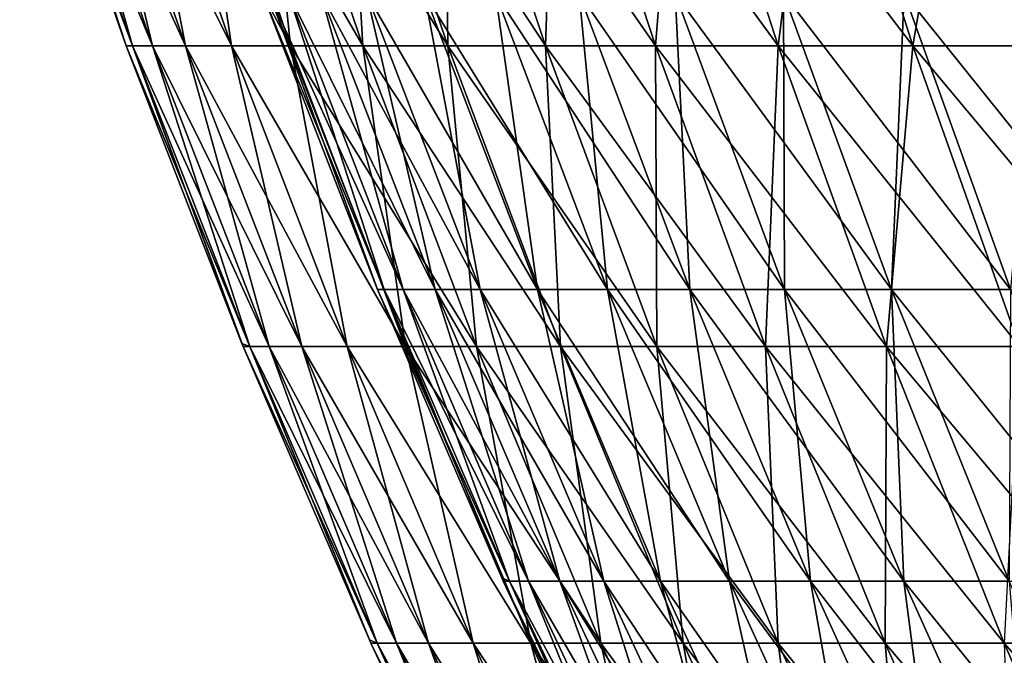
# Model space of a CAD drawing. Header units: millimetres. Extents: x -125 to 125, y 3898 to 4025.
# Tile 7 of 256: x -119 to -105, y 3973 to 3982. Entities that reach past the tile are written whole.
import ezdxf

# ---------------------------------------------------------------- set-up
doc = ezdxf.new("R2010")
doc.units = ezdxf.units.MM
doc.header["$LTSCALE"] = 2.2935
for name, color, linetype in [('2', 7, 'CONTINUOUS'), ('3', 7, 'CONTINUOUS'), ('4', 7, 'CONTINUOUS'), ('5', 7, 'CONTINUOUS')]:
    doc.layers.add(name, color=color, linetype=linetype)

msp = doc.modelspace()

# ---------------------------------------------------------------- linework, layer by layer
at = {"layer": '2', "color": 36, "linetype": 'Continuous', "true_color": 0x833d1e}
for points in [[(-117.27, 3981.725), (-117.18, 3981.725, 4.604), (-118.726, 3985.897), (-117.27, 3981.725)], [(-118.726, 3985.897), (-117.18, 3981.725, 4.604), (-118.635, 3985.897, 4.661), (-118.726, 3985.897)], [(-117.18, 3981.725, 4.604), (-116.908, 3981.725, 9.201), (-118.635, 3985.897, 4.661), (-117.18, 3981.725, 4.604)], [(-118.635, 3985.897, 4.661), (-116.908, 3981.725, 9.201), (-118.36, 3985.897, 9.315), (-118.635, 3985.897, 4.661)], [(-116.908, 3981.725, 9.201), (-116.457, 3981.725, 13.784), (-118.36, 3985.897, 9.315), (-116.908, 3981.725, 9.201)], [(-118.36, 3985.897, 9.315), (-116.457, 3981.725, 13.784), (-117.903, 3985.897, 13.955), (-118.36, 3985.897, 9.315)], [(-116.457, 3981.725, 13.784), (-115.826, 3981.725, 18.345), (-117.903, 3985.897, 13.955), (-116.457, 3981.725, 13.784)], [(-117.903, 3985.897, 13.955), (-115.826, 3981.725, 18.345), (-117.265, 3985.897, 18.573), (-117.903, 3985.897, 13.955)], [(-115.826, 3981.725, 18.345), (-115.017, 3981.725, 22.878), (-117.265, 3985.897, 18.573), (-115.826, 3981.725, 18.345)], [(-117.265, 3985.897, 18.573), (-115.017, 3981.725, 22.878), (-116.445, 3985.897, 23.162), (-117.265, 3985.897, 18.573)], [(-115.017, 3981.725, 22.878), (-114.03, 3981.725, 27.376), (-116.445, 3985.897, 23.162), (-115.017, 3981.725, 22.878)], [(-116.445, 3985.897, 23.162), (-114.03, 3981.725, 27.376), (-115.446, 3985.897, 27.716), (-116.445, 3985.897, 23.162)], [(-114.03, 3981.725, 27.376), (-112.867, 3981.725, 31.832), (-115.446, 3985.897, 27.716), (-114.03, 3981.725, 27.376)], [(-115.446, 3985.897, 27.716), (-112.867, 3981.725, 31.832), (-114.269, 3985.897, 32.227), (-115.446, 3985.897, 27.716)], [(-112.867, 3981.725, 31.832), (-111.53, 3981.725, 36.238), (-114.269, 3985.897, 32.227), (-112.867, 3981.725, 31.832)], [(-114.269, 3985.897, 32.227), (-111.53, 3981.725, 36.238), (-112.915, 3985.897, 36.688), (-114.269, 3985.897, 32.227)], [(-111.53, 3981.725, 36.238), (-110.022, 3981.725, 40.589), (-112.915, 3985.897, 36.688), (-111.53, 3981.725, 36.238)], [(-112.915, 3985.897, 36.688), (-110.022, 3981.725, 40.589), (-111.388, 3985.897, 41.093), (-112.915, 3985.897, 36.688)], [(-110.022, 3981.725, 40.589), (-108.343, 3981.725, 44.877), (-111.388, 3985.897, 41.093), (-110.022, 3981.725, 40.589)], [(-111.388, 3985.897, 41.093), (-108.343, 3981.725, 44.877), (-109.689, 3985.897, 45.435), (-111.388, 3985.897, 41.093)], [(-108.343, 3981.725, 44.877), (-106.498, 3981.725, 49.096), (-109.689, 3985.897, 45.435), (-108.343, 3981.725, 44.877)], [(-109.689, 3985.897, 45.435), (-106.498, 3981.725, 49.096), (-107.821, 3985.897, 49.706), (-109.689, 3985.897, 45.435)], [(-106.498, 3981.725, 49.096), (-104.488, 3981.725, 53.239), (-107.821, 3985.897, 49.706), (-106.498, 3981.725, 49.096)], [(-107.821, 3985.897, 49.706), (-104.488, 3981.725, 53.239), (-105.786, 3985.897, 53.901), (-107.821, 3985.897, 49.706)], [(-104.488, 3981.725, 53.239), (-102.318, 3981.725, 57.301), (-105.786, 3985.897, 53.901), (-104.488, 3981.725, 53.239)], [(-105.786, 3985.897, 53.901), (-102.318, 3981.725, 57.301), (-103.588, 3985.897, 58.012), (-105.786, 3985.897, 53.901)], [(-115.684, 3977.647), (-115.578, 3977.606, 4.541), (-117.27, 3981.725), (-115.684, 3977.647)], [(-117.27, 3981.725), (-115.578, 3977.606, 4.541), (-117.18, 3981.725, 4.604), (-117.27, 3981.725)], [(-115.578, 3977.606, 4.541), (-115.31, 3977.606, 9.075), (-117.18, 3981.725, 4.604), (-115.578, 3977.606, 4.541)], [(-117.18, 3981.725, 4.604), (-115.31, 3977.606, 9.075), (-116.908, 3981.725, 9.201), (-117.18, 3981.725, 4.604)], [(-115.31, 3977.606, 9.075), (-114.865, 3977.606, 13.595), (-116.908, 3981.725, 9.201), (-115.31, 3977.606, 9.075)], [(-116.908, 3981.725, 9.201), (-114.865, 3977.606, 13.595), (-116.457, 3981.725, 13.784), (-116.908, 3981.725, 9.201)], [(-114.865, 3977.606, 13.595), (-114.243, 3977.606, 18.094), (-116.457, 3981.725, 13.784), (-114.865, 3977.606, 13.595)], [(-116.457, 3981.725, 13.784), (-114.243, 3977.606, 18.094), (-115.826, 3981.725, 18.345), (-116.457, 3981.725, 13.784)], [(-114.243, 3977.606, 18.094), (-113.444, 3977.606, 22.566), (-115.826, 3981.725, 18.345), (-114.243, 3977.606, 18.094)], [(-115.826, 3981.725, 18.345), (-113.444, 3977.606, 22.566), (-115.017, 3981.725, 22.878), (-115.826, 3981.725, 18.345)], [(-113.444, 3977.606, 22.566), (-112.471, 3977.606, 27.002), (-115.017, 3981.725, 22.878), (-113.444, 3977.606, 22.566)], [(-115.017, 3981.725, 22.878), (-112.471, 3977.606, 27.002), (-114.03, 3981.725, 27.376), (-115.017, 3981.725, 22.878)], [(-112.471, 3977.606, 27.002), (-111.324, 3977.606, 31.397), (-114.03, 3981.725, 27.376), (-112.471, 3977.606, 27.002)], [(-114.03, 3981.725, 27.376), (-111.324, 3977.606, 31.397), (-112.867, 3981.725, 31.832), (-114.03, 3981.725, 27.376)], [(-111.324, 3977.606, 31.397), (-110.006, 3977.606, 35.743), (-112.867, 3981.725, 31.832), (-111.324, 3977.606, 31.397)], [(-112.867, 3981.725, 31.832), (-110.006, 3977.606, 35.743), (-111.53, 3981.725, 36.238), (-112.867, 3981.725, 31.832)], [(-110.006, 3977.606, 35.743), (-108.518, 3977.606, 40.034), (-111.53, 3981.725, 36.238), (-110.006, 3977.606, 35.743)], [(-111.53, 3981.725, 36.238), (-108.518, 3977.606, 40.034), (-110.022, 3981.725, 40.589), (-111.53, 3981.725, 36.238)], [(-108.518, 3977.606, 40.034), (-106.862, 3977.606, 44.264), (-110.022, 3981.725, 40.589), (-108.518, 3977.606, 40.034)], [(-110.022, 3981.725, 40.589), (-106.862, 3977.606, 44.264), (-108.343, 3981.725, 44.877), (-110.022, 3981.725, 40.589)], [(-106.862, 3977.606, 44.264), (-105.042, 3977.606, 48.425), (-108.343, 3981.725, 44.877), (-106.862, 3977.606, 44.264)], [(-108.343, 3981.725, 44.877), (-105.042, 3977.606, 48.425), (-106.498, 3981.725, 49.096), (-108.343, 3981.725, 44.877)], [(-105.042, 3977.606, 48.425), (-103.06, 3977.606, 52.512), (-106.498, 3981.725, 49.096), (-105.042, 3977.606, 48.425)], [(-106.498, 3981.725, 49.096), (-103.06, 3977.606, 52.512), (-104.488, 3981.725, 53.239), (-106.498, 3981.725, 49.096)], [(-115.667, 3977.606), (-115.578, 3977.606, 4.541), (-115.684, 3977.647), (-115.667, 3977.606)], [(-113.939, 3973.592), (-113.832, 3973.547, 4.472), (-115.667, 3977.606), (-113.939, 3973.592)], [(-115.667, 3977.606), (-113.832, 3973.547, 4.472), (-115.578, 3977.606, 4.541), (-115.667, 3977.606)], [(-113.832, 3973.547, 4.472), (-113.568, 3973.547, 8.938), (-115.578, 3977.606, 4.541), (-113.832, 3973.547, 4.472)], [(-115.578, 3977.606, 4.541), (-113.568, 3973.547, 8.938), (-115.31, 3977.606, 9.075), (-115.578, 3977.606, 4.541)], [(-113.568, 3973.547, 8.938), (-113.13, 3973.547, 13.39), (-115.31, 3977.606, 9.075), (-113.568, 3973.547, 8.938)], [(-115.31, 3977.606, 9.075), (-113.13, 3973.547, 13.39), (-114.865, 3977.606, 13.595), (-115.31, 3977.606, 9.075)], [(-113.13, 3973.547, 13.39), (-112.517, 3973.547, 17.821), (-114.865, 3977.606, 13.595), (-113.13, 3973.547, 13.39)], [(-114.865, 3977.606, 13.595), (-112.517, 3973.547, 17.821), (-114.243, 3977.606, 18.094), (-114.865, 3977.606, 13.595)], [(-112.517, 3973.547, 17.821), (-111.73, 3973.547, 22.225), (-114.243, 3977.606, 18.094), (-112.517, 3973.547, 17.821)], [(-114.243, 3977.606, 18.094), (-111.73, 3973.547, 22.225), (-113.444, 3977.606, 22.566), (-114.243, 3977.606, 18.094)], [(-111.73, 3973.547, 22.225), (-110.772, 3973.547, 26.594), (-113.444, 3977.606, 22.566), (-111.73, 3973.547, 22.225)], [(-113.444, 3977.606, 22.566), (-110.772, 3973.547, 26.594), (-112.471, 3977.606, 27.002), (-113.444, 3977.606, 22.566)], [(-110.772, 3973.547, 26.594), (-109.642, 3973.547, 30.922), (-112.471, 3977.606, 27.002), (-110.772, 3973.547, 26.594)], [(-112.471, 3977.606, 27.002), (-109.642, 3973.547, 30.922), (-111.324, 3977.606, 31.397), (-112.471, 3977.606, 27.002)], [(-109.642, 3973.547, 30.922), (-108.344, 3973.547, 35.203), (-111.324, 3977.606, 31.397), (-109.642, 3973.547, 30.922)], [(-111.324, 3977.606, 31.397), (-108.344, 3973.547, 35.203), (-110.006, 3977.606, 35.743), (-111.324, 3977.606, 31.397)], [(-108.344, 3973.547, 35.203), (-106.878, 3973.547, 39.429), (-110.006, 3977.606, 35.743), (-108.344, 3973.547, 35.203)], [(-110.006, 3977.606, 35.743), (-106.878, 3973.547, 39.429), (-108.518, 3977.606, 40.034), (-110.006, 3977.606, 35.743)], [(-106.878, 3973.547, 39.429), (-105.248, 3973.547, 43.595), (-108.518, 3977.606, 40.034), (-106.878, 3973.547, 39.429)], [(-108.518, 3977.606, 40.034), (-105.248, 3973.547, 43.595), (-106.862, 3977.606, 44.264), (-108.518, 3977.606, 40.034)], [(-105.248, 3973.547, 43.595), (-103.455, 3973.547, 47.693), (-106.862, 3977.606, 44.264), (-105.248, 3973.547, 43.595)], [(-106.862, 3977.606, 44.264), (-103.455, 3973.547, 47.693), (-105.042, 3977.606, 48.425), (-106.862, 3977.606, 44.264)], [(-113.919, 3973.547), (-113.832, 3973.547, 4.472), (-113.939, 3973.592), (-113.919, 3973.547)], [(-112.053, 3969.6), (-111.943, 3969.553, 4.398), (-113.919, 3973.547), (-112.053, 3969.6)], [(-113.919, 3973.547), (-111.943, 3969.553, 4.398), (-113.832, 3973.547, 4.472), (-113.919, 3973.547)], [(-111.943, 3969.553, 4.398), (-111.684, 3969.553, 8.79), (-113.832, 3973.547, 4.472), (-111.943, 3969.553, 4.398)], [(-113.832, 3973.547, 4.472), (-111.684, 3969.553, 8.79), (-113.568, 3973.547, 8.938), (-113.832, 3973.547, 4.472)], [(-111.684, 3969.553, 8.79), (-111.253, 3969.553, 13.168), (-113.568, 3973.547, 8.938), (-111.684, 3969.553, 8.79)], [(-113.568, 3973.547, 8.938), (-111.253, 3969.553, 13.168), (-113.13, 3973.547, 13.39), (-113.568, 3973.547, 8.938)], [(-111.253, 3969.553, 13.168), (-110.65, 3969.553, 17.525), (-113.13, 3973.547, 13.39), (-111.253, 3969.553, 13.168)], [(-113.13, 3973.547, 13.39), (-110.65, 3969.553, 17.525), (-112.517, 3973.547, 17.821), (-113.13, 3973.547, 13.39)], [(-110.65, 3969.553, 17.525), (-109.877, 3969.553, 21.856), (-112.517, 3973.547, 17.821), (-110.65, 3969.553, 17.525)], [(-112.517, 3973.547, 17.821), (-109.877, 3969.553, 21.856), (-111.73, 3973.547, 22.225), (-112.517, 3973.547, 17.821)], [(-109.877, 3969.553, 21.856), (-108.934, 3969.553, 26.153), (-111.73, 3973.547, 22.225), (-109.877, 3969.553, 21.856)], [(-111.73, 3973.547, 22.225), (-108.934, 3969.553, 26.153), (-110.772, 3973.547, 26.594), (-111.73, 3973.547, 22.225)], [(-108.934, 3969.553, 26.153), (-107.823, 3969.553, 30.409), (-110.772, 3973.547, 26.594), (-108.934, 3969.553, 26.153)], [(-110.772, 3973.547, 26.594), (-107.823, 3969.553, 30.409), (-109.642, 3973.547, 30.922), (-110.772, 3973.547, 26.594)], [(-107.823, 3969.553, 30.409), (-106.546, 3969.553, 34.619), (-109.642, 3973.547, 30.922), (-107.823, 3969.553, 30.409)], [(-109.642, 3973.547, 30.922), (-106.546, 3969.553, 34.619), (-108.344, 3973.547, 35.203), (-109.642, 3973.547, 30.922)], [(-106.546, 3969.553, 34.619), (-105.105, 3969.553, 38.775), (-108.344, 3973.547, 35.203), (-106.546, 3969.553, 34.619)], [(-108.344, 3973.547, 35.203), (-105.105, 3969.553, 38.775), (-106.878, 3973.547, 39.429), (-108.344, 3973.547, 35.203)], [(-105.105, 3969.553, 38.775), (-103.502, 3969.553, 42.872), (-106.878, 3973.547, 39.429), (-105.105, 3969.553, 38.775)], [(-106.878, 3973.547, 39.429), (-103.502, 3969.553, 42.872), (-105.248, 3973.547, 43.595), (-106.878, 3973.547, 39.429)], [(-103.502, 3969.553, 42.872), (-101.739, 3969.553, 46.902), (-105.248, 3973.547, 43.595), (-103.502, 3969.553, 42.872)], [(-105.248, 3973.547, 43.595), (-101.739, 3969.553, 46.902), (-103.455, 3973.547, 47.693), (-105.248, 3973.547, 43.595)]]:
    msp.add_3dface(points, dxfattribs=at)
at = {"layer": '3', "color": 36, "linetype": 'Continuous', "true_color": 0x833d1e}
for points in [[(-117.27, 3981.725), (-118.726, 3985.897), (-118.635, 3985.897, -4.661), (-117.27, 3981.725)], [(-117.18, 3981.725, -4.604), (-117.27, 3981.725), (-118.635, 3985.897, -4.661), (-117.18, 3981.725, -4.604)], [(-118.36, 3985.897, -9.315), (-117.18, 3981.725, -4.604), (-118.635, 3985.897, -4.661), (-118.36, 3985.897, -9.315)], [(-116.908, 3981.725, -9.201), (-117.18, 3981.725, -4.604), (-118.36, 3985.897, -9.315), (-116.908, 3981.725, -9.201)], [(-117.903, 3985.897, -13.955), (-116.908, 3981.725, -9.201), (-118.36, 3985.897, -9.315), (-117.903, 3985.897, -13.955)], [(-116.457, 3981.725, -13.784), (-116.908, 3981.725, -9.201), (-117.903, 3985.897, -13.955), (-116.457, 3981.725, -13.784)], [(-117.265, 3985.897, -18.573), (-116.457, 3981.725, -13.784), (-117.903, 3985.897, -13.955), (-117.265, 3985.897, -18.573)], [(-115.826, 3981.725, -18.345), (-116.457, 3981.725, -13.784), (-117.265, 3985.897, -18.573), (-115.826, 3981.725, -18.345)], [(-116.445, 3985.897, -23.162), (-115.826, 3981.725, -18.345), (-117.265, 3985.897, -18.573), (-116.445, 3985.897, -23.162)], [(-115.017, 3981.725, -22.878), (-115.826, 3981.725, -18.345), (-116.445, 3985.897, -23.162), (-115.017, 3981.725, -22.878)], [(-115.446, 3985.897, -27.716), (-115.017, 3981.725, -22.878), (-116.445, 3985.897, -23.162), (-115.446, 3985.897, -27.716)], [(-114.03, 3981.725, -27.376), (-115.017, 3981.725, -22.878), (-115.446, 3985.897, -27.716), (-114.03, 3981.725, -27.376)], [(-114.269, 3985.897, -32.227), (-114.03, 3981.725, -27.376), (-115.446, 3985.897, -27.716), (-114.269, 3985.897, -32.227)], [(-112.867, 3981.725, -31.832), (-114.03, 3981.725, -27.376), (-114.269, 3985.897, -32.227), (-112.867, 3981.725, -31.832)], [(-112.915, 3985.897, -36.688), (-112.867, 3981.725, -31.832), (-114.269, 3985.897, -32.227), (-112.915, 3985.897, -36.688)], [(-111.53, 3981.725, -36.238), (-112.867, 3981.725, -31.832), (-112.915, 3985.897, -36.688), (-111.53, 3981.725, -36.238)], [(-111.388, 3985.897, -41.093), (-111.53, 3981.725, -36.238), (-112.915, 3985.897, -36.688), (-111.388, 3985.897, -41.093)], [(-110.022, 3981.725, -40.589), (-111.53, 3981.725, -36.238), (-111.388, 3985.897, -41.093), (-110.022, 3981.725, -40.589)], [(-109.689, 3985.897, -45.435), (-110.022, 3981.725, -40.589), (-111.388, 3985.897, -41.093), (-109.689, 3985.897, -45.435)], [(-108.343, 3981.725, -44.877), (-110.022, 3981.725, -40.589), (-109.689, 3985.897, -45.435), (-108.343, 3981.725, -44.877)], [(-107.821, 3985.897, -49.706), (-108.343, 3981.725, -44.877), (-109.689, 3985.897, -45.435), (-107.821, 3985.897, -49.706)], [(-106.498, 3981.725, -49.096), (-108.343, 3981.725, -44.877), (-107.821, 3985.897, -49.706), (-106.498, 3981.725, -49.096)], [(-105.786, 3985.897, -53.901), (-106.498, 3981.725, -49.096), (-107.821, 3985.897, -49.706), (-105.786, 3985.897, -53.901)], [(-104.488, 3981.725, -53.239), (-106.498, 3981.725, -49.096), (-105.786, 3985.897, -53.901), (-104.488, 3981.725, -53.239)], [(-103.588, 3985.897, -58.012), (-104.488, 3981.725, -53.239), (-105.786, 3985.897, -53.901), (-103.588, 3985.897, -58.012)], [(-115.684, 3977.647), (-117.27, 3981.725), (-117.18, 3981.725, -4.604), (-115.684, 3977.647)], [(-115.667, 3977.606), (-115.684, 3977.647), (-117.18, 3981.725, -4.604), (-115.667, 3977.606)], [(-115.578, 3977.606, -4.541), (-115.667, 3977.606), (-117.18, 3981.725, -4.604), (-115.578, 3977.606, -4.541)], [(-116.908, 3981.725, -9.201), (-115.578, 3977.606, -4.541), (-117.18, 3981.725, -4.604), (-116.908, 3981.725, -9.201)], [(-115.31, 3977.606, -9.075), (-115.578, 3977.606, -4.541), (-116.908, 3981.725, -9.201), (-115.31, 3977.606, -9.075)], [(-116.457, 3981.725, -13.784), (-115.31, 3977.606, -9.075), (-116.908, 3981.725, -9.201), (-116.457, 3981.725, -13.784)], [(-114.865, 3977.606, -13.595), (-115.31, 3977.606, -9.075), (-116.457, 3981.725, -13.784), (-114.865, 3977.606, -13.595)], [(-115.826, 3981.725, -18.345), (-114.865, 3977.606, -13.595), (-116.457, 3981.725, -13.784), (-115.826, 3981.725, -18.345)], [(-114.243, 3977.606, -18.094), (-114.865, 3977.606, -13.595), (-115.826, 3981.725, -18.345), (-114.243, 3977.606, -18.094)], [(-115.017, 3981.725, -22.878), (-114.243, 3977.606, -18.094), (-115.826, 3981.725, -18.345), (-115.017, 3981.725, -22.878)], [(-113.444, 3977.606, -22.566), (-114.243, 3977.606, -18.094), (-115.017, 3981.725, -22.878), (-113.444, 3977.606, -22.566)], [(-114.03, 3981.725, -27.376), (-113.444, 3977.606, -22.566), (-115.017, 3981.725, -22.878), (-114.03, 3981.725, -27.376)], [(-112.471, 3977.606, -27.002), (-113.444, 3977.606, -22.566), (-114.03, 3981.725, -27.376), (-112.471, 3977.606, -27.002)], [(-112.867, 3981.725, -31.832), (-112.471, 3977.606, -27.002), (-114.03, 3981.725, -27.376), (-112.867, 3981.725, -31.832)], [(-111.324, 3977.606, -31.397), (-112.471, 3977.606, -27.002), (-112.867, 3981.725, -31.832), (-111.324, 3977.606, -31.397)], [(-111.53, 3981.725, -36.238), (-111.324, 3977.606, -31.397), (-112.867, 3981.725, -31.832), (-111.53, 3981.725, -36.238)], [(-110.006, 3977.606, -35.743), (-111.324, 3977.606, -31.397), (-111.53, 3981.725, -36.238), (-110.006, 3977.606, -35.743)], [(-110.022, 3981.725, -40.589), (-110.006, 3977.606, -35.743), (-111.53, 3981.725, -36.238), (-110.022, 3981.725, -40.589)], [(-108.518, 3977.606, -40.034), (-110.006, 3977.606, -35.743), (-110.022, 3981.725, -40.589), (-108.518, 3977.606, -40.034)], [(-108.343, 3981.725, -44.877), (-108.518, 3977.606, -40.034), (-110.022, 3981.725, -40.589), (-108.343, 3981.725, -44.877)], [(-106.862, 3977.606, -44.264), (-108.518, 3977.606, -40.034), (-108.343, 3981.725, -44.877), (-106.862, 3977.606, -44.264)], [(-106.498, 3981.725, -49.096), (-106.862, 3977.606, -44.264), (-108.343, 3981.725, -44.877), (-106.498, 3981.725, -49.096)], [(-105.042, 3977.606, -48.425), (-106.862, 3977.606, -44.264), (-106.498, 3981.725, -49.096), (-105.042, 3977.606, -48.425)], [(-104.488, 3981.725, -53.239), (-105.042, 3977.606, -48.425), (-106.498, 3981.725, -49.096), (-104.488, 3981.725, -53.239)], [(-113.939, 3973.592), (-115.667, 3977.606), (-115.578, 3977.606, -4.541), (-113.939, 3973.592)], [(-113.919, 3973.547), (-113.939, 3973.592), (-115.578, 3977.606, -4.541), (-113.919, 3973.547)], [(-113.832, 3973.547, -4.472), (-113.919, 3973.547), (-115.578, 3977.606, -4.541), (-113.832, 3973.547, -4.472)], [(-115.31, 3977.606, -9.075), (-113.832, 3973.547, -4.472), (-115.578, 3977.606, -4.541), (-115.31, 3977.606, -9.075)], [(-113.568, 3973.547, -8.938), (-113.832, 3973.547, -4.472), (-115.31, 3977.606, -9.075), (-113.568, 3973.547, -8.938)], [(-114.865, 3977.606, -13.595), (-113.568, 3973.547, -8.938), (-115.31, 3977.606, -9.075), (-114.865, 3977.606, -13.595)], [(-113.13, 3973.547, -13.39), (-113.568, 3973.547, -8.938), (-114.865, 3977.606, -13.595), (-113.13, 3973.547, -13.39)], [(-114.243, 3977.606, -18.094), (-113.13, 3973.547, -13.39), (-114.865, 3977.606, -13.595), (-114.243, 3977.606, -18.094)], [(-112.517, 3973.547, -17.821), (-113.13, 3973.547, -13.39), (-114.243, 3977.606, -18.094), (-112.517, 3973.547, -17.821)], [(-113.444, 3977.606, -22.566), (-112.517, 3973.547, -17.821), (-114.243, 3977.606, -18.094), (-113.444, 3977.606, -22.566)], [(-111.73, 3973.547, -22.225), (-112.517, 3973.547, -17.821), (-113.444, 3977.606, -22.566), (-111.73, 3973.547, -22.225)], [(-112.471, 3977.606, -27.002), (-111.73, 3973.547, -22.225), (-113.444, 3977.606, -22.566), (-112.471, 3977.606, -27.002)], [(-110.772, 3973.547, -26.594), (-111.73, 3973.547, -22.225), (-112.471, 3977.606, -27.002), (-110.772, 3973.547, -26.594)], [(-111.324, 3977.606, -31.397), (-110.772, 3973.547, -26.594), (-112.471, 3977.606, -27.002), (-111.324, 3977.606, -31.397)], [(-109.642, 3973.547, -30.922), (-110.772, 3973.547, -26.594), (-111.324, 3977.606, -31.397), (-109.642, 3973.547, -30.922)], [(-110.006, 3977.606, -35.743), (-109.642, 3973.547, -30.922), (-111.324, 3977.606, -31.397), (-110.006, 3977.606, -35.743)], [(-108.344, 3973.547, -35.203), (-109.642, 3973.547, -30.922), (-110.006, 3977.606, -35.743), (-108.344, 3973.547, -35.203)], [(-108.518, 3977.606, -40.034), (-108.344, 3973.547, -35.203), (-110.006, 3977.606, -35.743), (-108.518, 3977.606, -40.034)], [(-106.878, 3973.547, -39.429), (-108.344, 3973.547, -35.203), (-108.518, 3977.606, -40.034), (-106.878, 3973.547, -39.429)], [(-106.862, 3977.606, -44.264), (-106.878, 3973.547, -39.429), (-108.518, 3977.606, -40.034), (-106.862, 3977.606, -44.264)], [(-105.248, 3973.547, -43.595), (-106.878, 3973.547, -39.429), (-106.862, 3977.606, -44.264), (-105.248, 3973.547, -43.595)], [(-105.042, 3977.606, -48.425), (-105.248, 3973.547, -43.595), (-106.862, 3977.606, -44.264), (-105.042, 3977.606, -48.425)], [(-112.053, 3969.6), (-113.919, 3973.547), (-113.832, 3973.547, -4.472), (-112.053, 3969.6)], [(-112.029, 3969.553), (-112.053, 3969.6), (-113.832, 3973.547, -4.472), (-112.029, 3969.553)], [(-111.943, 3969.553, -4.398), (-112.029, 3969.553), (-113.832, 3973.547, -4.472), (-111.943, 3969.553, -4.398)], [(-113.568, 3973.547, -8.938), (-111.943, 3969.553, -4.398), (-113.832, 3973.547, -4.472), (-113.568, 3973.547, -8.938)], [(-111.684, 3969.553, -8.79), (-111.943, 3969.553, -4.398), (-113.568, 3973.547, -8.938), (-111.684, 3969.553, -8.79)], [(-113.13, 3973.547, -13.39), (-111.684, 3969.553, -8.79), (-113.568, 3973.547, -8.938), (-113.13, 3973.547, -13.39)], [(-111.253, 3969.553, -13.168), (-111.684, 3969.553, -8.79), (-113.13, 3973.547, -13.39), (-111.253, 3969.553, -13.168)], [(-112.517, 3973.547, -17.821), (-111.253, 3969.553, -13.168), (-113.13, 3973.547, -13.39), (-112.517, 3973.547, -17.821)], [(-110.65, 3969.553, -17.525), (-111.253, 3969.553, -13.168), (-112.517, 3973.547, -17.821), (-110.65, 3969.553, -17.525)], [(-111.73, 3973.547, -22.225), (-110.65, 3969.553, -17.525), (-112.517, 3973.547, -17.821), (-111.73, 3973.547, -22.225)], [(-109.877, 3969.553, -21.856), (-110.65, 3969.553, -17.525), (-111.73, 3973.547, -22.225), (-109.877, 3969.553, -21.856)], [(-110.772, 3973.547, -26.594), (-109.877, 3969.553, -21.856), (-111.73, 3973.547, -22.225), (-110.772, 3973.547, -26.594)], [(-108.934, 3969.553, -26.153), (-109.877, 3969.553, -21.856), (-110.772, 3973.547, -26.594), (-108.934, 3969.553, -26.153)], [(-109.642, 3973.547, -30.922), (-108.934, 3969.553, -26.153), (-110.772, 3973.547, -26.594), (-109.642, 3973.547, -30.922)], [(-107.823, 3969.553, -30.409), (-108.934, 3969.553, -26.153), (-109.642, 3973.547, -30.922), (-107.823, 3969.553, -30.409)], [(-108.344, 3973.547, -35.203), (-107.823, 3969.553, -30.409), (-109.642, 3973.547, -30.922), (-108.344, 3973.547, -35.203)], [(-106.546, 3969.553, -34.619), (-107.823, 3969.553, -30.409), (-108.344, 3973.547, -35.203), (-106.546, 3969.553, -34.619)], [(-106.878, 3973.547, -39.429), (-106.546, 3969.553, -34.619), (-108.344, 3973.547, -35.203), (-106.878, 3973.547, -39.429)], [(-105.105, 3969.553, -38.775), (-106.546, 3969.553, -34.619), (-106.878, 3973.547, -39.429), (-105.105, 3969.553, -38.775)], [(-105.248, 3973.547, -43.595), (-105.105, 3969.553, -38.775), (-106.878, 3973.547, -39.429), (-105.248, 3973.547, -43.595)]]:
    msp.add_3dface(points, dxfattribs=at)
at = {"layer": '4', "color": 36, "linetype": 'Continuous', "true_color": 0x833d1e}
for points in [[(-113.826, 3978.389), (-113.739, 3978.389, -4.469), (-115.402, 3982.44), (-113.826, 3978.389)], [(-115.402, 3982.44), (-113.739, 3978.389, -4.469), (-115.313, 3982.44, -4.531), (-115.402, 3982.44)], [(-113.739, 3978.389, -4.469), (-113.476, 3978.389, -8.931), (-115.313, 3982.44, -4.531), (-113.739, 3978.389, -4.469)], [(-115.313, 3982.44, -4.531), (-113.476, 3978.389, -8.931), (-115.046, 3982.44, -9.054), (-115.313, 3982.44, -4.531)], [(-113.476, 3978.389, -8.931), (-113.037, 3978.389, -13.379), (-115.046, 3982.44, -9.054), (-113.476, 3978.389, -8.931)], [(-115.046, 3982.44, -9.054), (-113.037, 3978.389, -13.379), (-114.602, 3982.44, -13.564), (-115.046, 3982.44, -9.054)], [(-113.037, 3978.389, -13.379), (-112.425, 3978.389, -17.806), (-114.602, 3982.44, -13.564), (-113.037, 3978.389, -13.379)], [(-114.602, 3982.44, -13.564), (-112.425, 3978.389, -17.806), (-113.981, 3982.44, -18.053), (-114.602, 3982.44, -13.564)], [(-112.425, 3978.389, -17.806), (-111.639, 3978.389, -22.206), (-113.981, 3982.44, -18.053), (-112.425, 3978.389, -17.806)], [(-113.981, 3982.44, -18.053), (-111.639, 3978.389, -22.206), (-113.185, 3982.44, -22.514), (-113.981, 3982.44, -18.053)], [(-111.639, 3978.389, -22.206), (-110.681, 3978.389, -26.572), (-113.185, 3982.44, -22.514), (-111.639, 3978.389, -22.206)], [(-113.185, 3982.44, -22.514), (-110.681, 3978.389, -26.572), (-112.213, 3982.44, -26.94), (-113.185, 3982.44, -22.514)], [(-110.681, 3978.389, -26.572), (-109.553, 3978.389, -30.897), (-112.213, 3982.44, -26.94), (-110.681, 3978.389, -26.572)], [(-112.213, 3982.44, -26.94), (-109.553, 3978.389, -30.897), (-111.069, 3982.44, -31.325), (-112.213, 3982.44, -26.94)], [(-109.553, 3978.389, -30.897), (-108.255, 3978.389, -35.174), (-111.069, 3982.44, -31.325), (-109.553, 3978.389, -30.897)], [(-111.069, 3982.44, -31.325), (-108.255, 3978.389, -35.174), (-109.754, 3982.44, -35.661), (-111.069, 3982.44, -31.325)], [(-108.255, 3978.389, -35.174), (-106.791, 3978.389, -39.397), (-109.754, 3982.44, -35.661), (-108.255, 3978.389, -35.174)], [(-109.754, 3982.44, -35.661), (-106.791, 3978.389, -39.397), (-108.269, 3982.44, -39.943), (-109.754, 3982.44, -35.661)], [(-106.791, 3978.389, -39.397), (-105.162, 3978.389, -43.559), (-108.269, 3982.44, -39.943), (-106.791, 3978.389, -39.397)], [(-108.269, 3982.44, -39.943), (-105.162, 3978.389, -43.559), (-106.618, 3982.44, -44.162), (-108.269, 3982.44, -39.943)], [(-105.162, 3978.389, -43.559), (-103.371, 3978.389, -47.655), (-106.618, 3982.44, -44.162), (-105.162, 3978.389, -43.559)], [(-106.618, 3982.44, -44.162), (-103.371, 3978.389, -47.655), (-104.802, 3982.44, -48.314), (-106.618, 3982.44, -44.162)], [(-112.128, 3974.441), (-112.022, 3974.397, -4.401), (-113.826, 3978.389), (-112.128, 3974.441)], [(-113.826, 3978.389), (-112.022, 3974.397, -4.401), (-113.739, 3978.389, -4.469), (-113.826, 3978.389)], [(-112.022, 3974.397, -4.401), (-111.763, 3974.397, -8.796), (-113.739, 3978.389, -4.469), (-112.022, 3974.397, -4.401)], [(-113.739, 3978.389, -4.469), (-111.763, 3974.397, -8.796), (-113.476, 3978.389, -8.931), (-113.739, 3978.389, -4.469)], [(-111.763, 3974.397, -8.796), (-111.332, 3974.397, -13.177), (-113.476, 3978.389, -8.931), (-111.763, 3974.397, -8.796)], [(-113.476, 3978.389, -8.931), (-111.332, 3974.397, -13.177), (-113.037, 3978.389, -13.379), (-113.476, 3978.389, -8.931)], [(-111.332, 3974.397, -13.177), (-110.728, 3974.397, -17.538), (-113.037, 3978.389, -13.379), (-111.332, 3974.397, -13.177)], [(-113.037, 3978.389, -13.379), (-110.728, 3974.397, -17.538), (-112.425, 3978.389, -17.806), (-113.037, 3978.389, -13.379)], [(-110.728, 3974.397, -17.538), (-109.955, 3974.397, -21.871), (-112.425, 3978.389, -17.806), (-110.728, 3974.397, -17.538)], [(-112.425, 3978.389, -17.806), (-109.955, 3974.397, -21.871), (-111.639, 3978.389, -22.206), (-112.425, 3978.389, -17.806)], [(-109.955, 3974.397, -21.871), (-109.011, 3974.397, -26.171), (-111.639, 3978.389, -22.206), (-109.955, 3974.397, -21.871)], [(-111.639, 3978.389, -22.206), (-109.011, 3974.397, -26.171), (-110.681, 3978.389, -26.572), (-111.639, 3978.389, -22.206)], [(-109.011, 3974.397, -26.171), (-107.9, 3974.397, -30.431), (-110.681, 3978.389, -26.572), (-109.011, 3974.397, -26.171)], [(-110.681, 3978.389, -26.572), (-107.9, 3974.397, -30.431), (-109.553, 3978.389, -30.897), (-110.681, 3978.389, -26.572)], [(-107.9, 3974.397, -30.431), (-106.622, 3974.397, -34.643), (-109.553, 3978.389, -30.897), (-107.9, 3974.397, -30.431)], [(-109.553, 3978.389, -30.897), (-106.622, 3974.397, -34.643), (-108.255, 3978.389, -35.174), (-109.553, 3978.389, -30.897)], [(-106.622, 3974.397, -34.643), (-105.179, 3974.397, -38.803), (-108.255, 3978.389, -35.174), (-106.622, 3974.397, -34.643)], [(-108.255, 3978.389, -35.174), (-105.179, 3974.397, -38.803), (-106.791, 3978.389, -39.397), (-108.255, 3978.389, -35.174)], [(-105.179, 3974.397, -38.803), (-103.575, 3974.397, -42.902), (-106.791, 3978.389, -39.397), (-105.179, 3974.397, -38.803)], [(-106.791, 3978.389, -39.397), (-103.575, 3974.397, -42.902), (-105.162, 3978.389, -43.559), (-106.791, 3978.389, -39.397)], [(-112.109, 3974.397), (-112.022, 3974.397, -4.401), (-112.128, 3974.441), (-112.109, 3974.397)], [(-110.274, 3970.515), (-110.166, 3970.468, -4.328), (-112.109, 3974.397), (-110.274, 3970.515)], [(-112.109, 3974.397), (-110.166, 3970.468, -4.328), (-112.022, 3974.397, -4.401), (-112.109, 3974.397)], [(-110.166, 3970.468, -4.328), (-109.911, 3970.468, -8.65), (-112.022, 3974.397, -4.401), (-110.166, 3970.468, -4.328)], [(-112.022, 3974.397, -4.401), (-109.911, 3970.468, -8.65), (-111.763, 3974.397, -8.796), (-112.022, 3974.397, -4.401)], [(-109.911, 3970.468, -8.65), (-109.487, 3970.468, -12.959), (-111.763, 3974.397, -8.796), (-109.911, 3970.468, -8.65)], [(-111.763, 3974.397, -8.796), (-109.487, 3970.468, -12.959), (-111.332, 3974.397, -13.177), (-111.763, 3974.397, -8.796)], [(-109.487, 3970.468, -12.959), (-108.894, 3970.468, -17.247), (-111.332, 3974.397, -13.177), (-109.487, 3970.468, -12.959)], [(-111.332, 3974.397, -13.177), (-108.894, 3970.468, -17.247), (-110.728, 3974.397, -17.538), (-111.332, 3974.397, -13.177)], [(-108.894, 3970.468, -17.247), (-108.132, 3970.468, -21.509), (-110.728, 3974.397, -17.538), (-108.894, 3970.468, -17.247)], [(-110.728, 3974.397, -17.538), (-108.132, 3970.468, -21.509), (-109.955, 3974.397, -21.871), (-110.728, 3974.397, -17.538)], [(-108.132, 3970.468, -21.509), (-107.205, 3970.468, -25.738), (-109.955, 3974.397, -21.871), (-108.132, 3970.468, -21.509)], [(-109.955, 3974.397, -21.871), (-107.205, 3970.468, -25.738), (-109.011, 3974.397, -26.171), (-109.955, 3974.397, -21.871)], [(-107.205, 3970.468, -25.738), (-106.112, 3970.468, -29.927), (-109.011, 3974.397, -26.171), (-107.205, 3970.468, -25.738)], [(-109.011, 3974.397, -26.171), (-106.112, 3970.468, -29.927), (-107.9, 3974.397, -30.431), (-109.011, 3974.397, -26.171)], [(-106.112, 3970.468, -29.927), (-104.855, 3970.468, -34.069), (-107.9, 3974.397, -30.431), (-106.112, 3970.468, -29.927)], [(-107.9, 3974.397, -30.431), (-104.855, 3970.468, -34.069), (-106.622, 3974.397, -34.643), (-107.9, 3974.397, -30.431)], [(-104.855, 3970.468, -34.069), (-103.436, 3970.468, -38.16), (-106.622, 3974.397, -34.643), (-104.855, 3970.468, -34.069)], [(-106.622, 3974.397, -34.643), (-103.436, 3970.468, -38.16), (-105.179, 3974.397, -38.803), (-106.622, 3974.397, -34.643)]]:
    msp.add_3dface(points, dxfattribs=at)
at = {"layer": '5', "color": 36, "linetype": 'Continuous', "true_color": 0x833d1e}
for points in [[(-113.826, 3978.389), (-115.402, 3982.44), (-115.313, 3982.44, 4.531), (-113.826, 3978.389)], [(-113.739, 3978.389, 4.469), (-113.826, 3978.389), (-115.313, 3982.44, 4.531), (-113.739, 3978.389, 4.469)], [(-115.046, 3982.44, 9.054), (-113.739, 3978.389, 4.469), (-115.313, 3982.44, 4.531), (-115.046, 3982.44, 9.054)], [(-113.476, 3978.389, 8.931), (-113.739, 3978.389, 4.469), (-115.046, 3982.44, 9.054), (-113.476, 3978.389, 8.931)], [(-114.602, 3982.44, 13.564), (-113.476, 3978.389, 8.931), (-115.046, 3982.44, 9.054), (-114.602, 3982.44, 13.564)], [(-113.037, 3978.389, 13.379), (-113.476, 3978.389, 8.931), (-114.602, 3982.44, 13.564), (-113.037, 3978.389, 13.379)], [(-113.981, 3982.44, 18.053), (-113.037, 3978.389, 13.379), (-114.602, 3982.44, 13.564), (-113.981, 3982.44, 18.053)], [(-112.425, 3978.389, 17.806), (-113.037, 3978.389, 13.379), (-113.981, 3982.44, 18.053), (-112.425, 3978.389, 17.806)], [(-113.185, 3982.44, 22.514), (-112.425, 3978.389, 17.806), (-113.981, 3982.44, 18.053), (-113.185, 3982.44, 22.514)], [(-111.639, 3978.389, 22.206), (-112.425, 3978.389, 17.806), (-113.185, 3982.44, 22.514), (-111.639, 3978.389, 22.206)], [(-112.213, 3982.44, 26.94), (-111.639, 3978.389, 22.206), (-113.185, 3982.44, 22.514), (-112.213, 3982.44, 26.94)], [(-110.681, 3978.389, 26.572), (-111.639, 3978.389, 22.206), (-112.213, 3982.44, 26.94), (-110.681, 3978.389, 26.572)], [(-111.069, 3982.44, 31.325), (-110.681, 3978.389, 26.572), (-112.213, 3982.44, 26.94), (-111.069, 3982.44, 31.325)], [(-109.553, 3978.389, 30.897), (-110.681, 3978.389, 26.572), (-111.069, 3982.44, 31.325), (-109.553, 3978.389, 30.897)], [(-109.754, 3982.44, 35.661), (-109.553, 3978.389, 30.897), (-111.069, 3982.44, 31.325), (-109.754, 3982.44, 35.661)], [(-108.255, 3978.389, 35.174), (-109.553, 3978.389, 30.897), (-109.754, 3982.44, 35.661), (-108.255, 3978.389, 35.174)], [(-108.269, 3982.44, 39.943), (-108.255, 3978.389, 35.174), (-109.754, 3982.44, 35.661), (-108.269, 3982.44, 39.943)], [(-106.791, 3978.389, 39.397), (-108.255, 3978.389, 35.174), (-108.269, 3982.44, 39.943), (-106.791, 3978.389, 39.397)], [(-106.618, 3982.44, 44.162), (-106.791, 3978.389, 39.397), (-108.269, 3982.44, 39.943), (-106.618, 3982.44, 44.162)], [(-105.162, 3978.389, 43.559), (-106.791, 3978.389, 39.397), (-106.618, 3982.44, 44.162), (-105.162, 3978.389, 43.559)], [(-104.802, 3982.44, 48.314), (-105.162, 3978.389, 43.559), (-106.618, 3982.44, 44.162), (-104.802, 3982.44, 48.314)], [(-112.128, 3974.441), (-113.826, 3978.389), (-113.739, 3978.389, 4.469), (-112.128, 3974.441)], [(-112.109, 3974.397), (-112.128, 3974.441), (-113.739, 3978.389, 4.469), (-112.109, 3974.397)], [(-112.022, 3974.397, 4.401), (-112.109, 3974.397), (-113.739, 3978.389, 4.469), (-112.022, 3974.397, 4.401)], [(-113.476, 3978.389, 8.931), (-112.022, 3974.397, 4.401), (-113.739, 3978.389, 4.469), (-113.476, 3978.389, 8.931)], [(-111.763, 3974.397, 8.796), (-112.022, 3974.397, 4.401), (-113.476, 3978.389, 8.931), (-111.763, 3974.397, 8.796)], [(-113.037, 3978.389, 13.379), (-111.763, 3974.397, 8.796), (-113.476, 3978.389, 8.931), (-113.037, 3978.389, 13.379)], [(-111.332, 3974.397, 13.177), (-111.763, 3974.397, 8.796), (-113.037, 3978.389, 13.379), (-111.332, 3974.397, 13.177)], [(-112.425, 3978.389, 17.806), (-111.332, 3974.397, 13.177), (-113.037, 3978.389, 13.379), (-112.425, 3978.389, 17.806)], [(-110.728, 3974.397, 17.538), (-111.332, 3974.397, 13.177), (-112.425, 3978.389, 17.806), (-110.728, 3974.397, 17.538)], [(-111.639, 3978.389, 22.206), (-110.728, 3974.397, 17.538), (-112.425, 3978.389, 17.806), (-111.639, 3978.389, 22.206)], [(-109.955, 3974.397, 21.871), (-110.728, 3974.397, 17.538), (-111.639, 3978.389, 22.206), (-109.955, 3974.397, 21.871)], [(-110.681, 3978.389, 26.572), (-109.955, 3974.397, 21.871), (-111.639, 3978.389, 22.206), (-110.681, 3978.389, 26.572)], [(-109.011, 3974.397, 26.171), (-109.955, 3974.397, 21.871), (-110.681, 3978.389, 26.572), (-109.011, 3974.397, 26.171)], [(-109.553, 3978.389, 30.897), (-109.011, 3974.397, 26.171), (-110.681, 3978.389, 26.572), (-109.553, 3978.389, 30.897)], [(-107.9, 3974.397, 30.431), (-109.011, 3974.397, 26.171), (-109.553, 3978.389, 30.897), (-107.9, 3974.397, 30.431)], [(-108.255, 3978.389, 35.174), (-107.9, 3974.397, 30.431), (-109.553, 3978.389, 30.897), (-108.255, 3978.389, 35.174)], [(-106.622, 3974.397, 34.643), (-107.9, 3974.397, 30.431), (-108.255, 3978.389, 35.174), (-106.622, 3974.397, 34.643)], [(-106.791, 3978.389, 39.397), (-106.622, 3974.397, 34.643), (-108.255, 3978.389, 35.174), (-106.791, 3978.389, 39.397)], [(-105.179, 3974.397, 38.803), (-106.622, 3974.397, 34.643), (-106.791, 3978.389, 39.397), (-105.179, 3974.397, 38.803)], [(-105.162, 3978.389, 43.559), (-105.179, 3974.397, 38.803), (-106.791, 3978.389, 39.397), (-105.162, 3978.389, 43.559)], [(-110.274, 3970.515), (-112.109, 3974.397), (-112.022, 3974.397, 4.401), (-110.274, 3970.515)], [(-110.251, 3970.468), (-110.274, 3970.515), (-112.022, 3974.397, 4.401), (-110.251, 3970.468)], [(-110.166, 3970.468, 4.328), (-110.251, 3970.468), (-112.022, 3974.397, 4.401), (-110.166, 3970.468, 4.328)], [(-111.763, 3974.397, 8.796), (-110.166, 3970.468, 4.328), (-112.022, 3974.397, 4.401), (-111.763, 3974.397, 8.796)], [(-109.911, 3970.468, 8.65), (-110.166, 3970.468, 4.328), (-111.763, 3974.397, 8.796), (-109.911, 3970.468, 8.65)], [(-111.332, 3974.397, 13.177), (-109.911, 3970.468, 8.65), (-111.763, 3974.397, 8.796), (-111.332, 3974.397, 13.177)], [(-109.487, 3970.468, 12.959), (-109.911, 3970.468, 8.65), (-111.332, 3974.397, 13.177), (-109.487, 3970.468, 12.959)], [(-110.728, 3974.397, 17.538), (-109.487, 3970.468, 12.959), (-111.332, 3974.397, 13.177), (-110.728, 3974.397, 17.538)], [(-108.894, 3970.468, 17.247), (-109.487, 3970.468, 12.959), (-110.728, 3974.397, 17.538), (-108.894, 3970.468, 17.247)], [(-109.955, 3974.397, 21.871), (-108.894, 3970.468, 17.247), (-110.728, 3974.397, 17.538), (-109.955, 3974.397, 21.871)], [(-108.132, 3970.468, 21.509), (-108.894, 3970.468, 17.247), (-109.955, 3974.397, 21.871), (-108.132, 3970.468, 21.509)], [(-109.011, 3974.397, 26.171), (-108.132, 3970.468, 21.509), (-109.955, 3974.397, 21.871), (-109.011, 3974.397, 26.171)], [(-107.205, 3970.468, 25.738), (-108.132, 3970.468, 21.509), (-109.011, 3974.397, 26.171), (-107.205, 3970.468, 25.738)], [(-107.9, 3974.397, 30.431), (-107.205, 3970.468, 25.738), (-109.011, 3974.397, 26.171), (-107.9, 3974.397, 30.431)], [(-106.112, 3970.468, 29.927), (-107.205, 3970.468, 25.738), (-107.9, 3974.397, 30.431), (-106.112, 3970.468, 29.927)], [(-106.622, 3974.397, 34.643), (-106.112, 3970.468, 29.927), (-107.9, 3974.397, 30.431), (-106.622, 3974.397, 34.643)], [(-104.855, 3970.468, 34.069), (-106.112, 3970.468, 29.927), (-106.622, 3974.397, 34.643), (-104.855, 3970.468, 34.069)], [(-105.179, 3974.397, 38.803), (-104.855, 3970.468, 34.069), (-106.622, 3974.397, 34.643), (-105.179, 3974.397, 38.803)]]:
    msp.add_3dface(points, dxfattribs=at)

doc.saveas('drawing.dxf')
